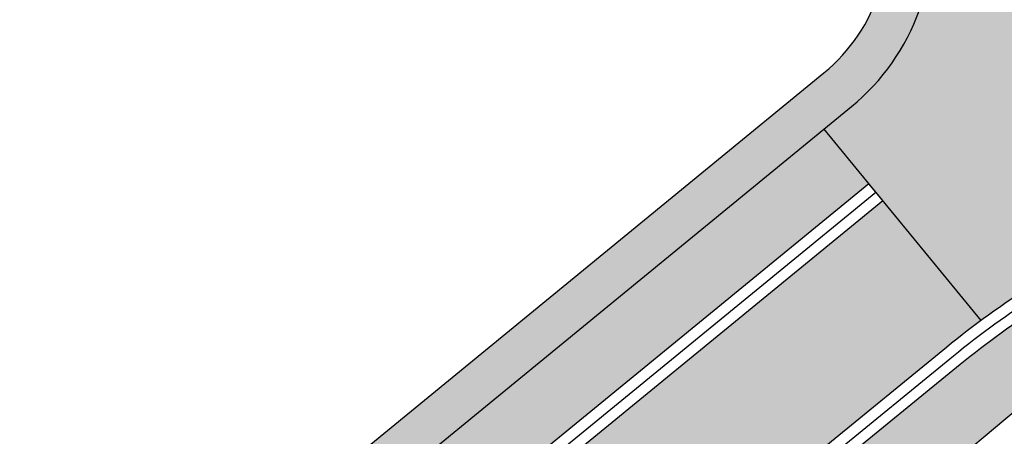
# Model space of a CAD drawing. Header units: metres. Extents: x 233585 to 233911, y 556986 to 557213.
# Tile 3 of 58: x 233736 to 233759, y 557054 to 557064. Entities that reach past the tile are written whole.
import ezdxf

# ---------------------------------------------------------------- set-up
doc = ezdxf.new("R2010")
doc.units = ezdxf.units.M
for name, color, linetype in [('_D_Buildings', 4, 'Continuous'), ('_D_Design lines', 5, 'Continuous'), ('_D_Hatch_Brick', 7, 'Continuous'), ('_D_Hatches_materials', 253, 'Continuous')]:
    doc.layers.add(name, color=color, linetype=linetype)

msp = doc.modelspace()

# ---------------------------------------------------------------- hatches: boundary and pattern name
at = {"layer": '_D_Hatch_Brick', "true_color": 0xe7d8d3}
h = msp.add_hatch(dxfattribs=at)
h.set_pattern_fill('207_69_KEPERV', color=254, scale=0.001, angle=90, pattern_type=2)
h.set_pattern_definition([(115.3295719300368, (233765.3168556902, 557067.0365514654), (-0.09188635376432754, 0.03284658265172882), [0.276, -0.069, -0.069]), (205.3295719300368, (233765.3792221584, 557067.066071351), (-0.09188635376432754, 0.03284658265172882), [0.276, -0.138])])
edge = h.paths.add_edge_path()
edge.add_line((233755.8434114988, 557059.8311887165), (233755.8390266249, 557059.8275970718))
edge.add_line((233755.8390266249, 557059.8275970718), (233756.1609518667, 557059.4438514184))
edge.add_line((233756.1609518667, 557059.4438514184), (233758.4154747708, 557056.693773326))
edge.add_arc((233770.2808992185, 557040.593720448), 19.99999999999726, 115.3295719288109, 126.3894893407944, ccw=False)
edge.add_line((233761.7244106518, 557058.6709576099), (233818.575231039, 557085.6638084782))
edge.add_line((233818.575231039, 557085.6638084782), (233818.5752927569, 557085.6638585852))
edge.add_line((233818.5752927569, 557085.6638585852), (233814.8612160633, 557093.5313199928))
edge.add_line((233814.8612160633, 557093.5313199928), (233811.9421767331, 557092.1496527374))
edge.add_line((233811.9421767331, 557092.1496527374), (233810.3202698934, 557095.3360717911))
edge.add_line((233810.3202698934, 557095.3360717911), (233807.0343309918, 557093.6596304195))
edge.add_line((233807.0343309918, 557093.6596304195), (233811.1164665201, 557085.6516918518))
edge.add_line((233811.1164665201, 557085.6516918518), (233760.5611135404, 557061.7223548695))
edge.add_line((233760.5611135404, 557061.7223548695), (233756.4495136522, 557076.6967990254))
edge.add_line((233756.4495136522, 557076.6967990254), (233751.3826518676, 557075.3092754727))
edge.add_line((233751.3826518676, 557075.3092754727), (233751.3829999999, 557075.308))
edge.add_line((233751.3829999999, 557075.308), (233752.9699999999, 557069.575))
edge.add_arc((233752.1904732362, 557065.5420539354), 4.107592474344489, -50.467875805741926, 79.06022688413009, ccw=False)
edge.add_line((233754.8049999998, 557062.3740000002), (233740.3512090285, 557050.5247354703))
edge.add_line((233740.3512090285, 557050.5247354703), (233740.9977741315, 557049.7617033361))
edge.add_line((233740.9977741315, 557049.7617033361), (233754.8133037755, 557061.087719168))
edge.add_line((233754.8133037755, 557061.087719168), (233755.8434114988, 557059.8311887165))
h = msp.add_hatch(dxfattribs=at)
h.set_pattern_fill('207_69_KEPERV', color=254, scale=0.001, angle=90, pattern_type=2)
h.set_pattern_definition([(115.32957192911, (233760.8985404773, 557062.4573781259), (-0.09188635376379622, 0.03284658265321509), [0.276, -0.06899999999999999, -0.06899999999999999]), (205.32957192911, (233760.9609069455, 557062.4868980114), (-0.09188635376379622, 0.03284658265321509), [0.276, -0.138])])
h.paths.add_polyline_path([(233812.5787442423, 557082.188629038), (233761.9383228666, 557058.2190266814, 0.06095210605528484), (233757.9348438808, 557055.6875906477), (233755.129009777, 557053.3925541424), (233756.2044678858, 557052.1105721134), (233760.4918607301, 557055.7072772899, -0.06407037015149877), (233764.7893530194, 557058.462139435), (233786.0569556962, 557068.5287219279, -0.01689672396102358), (233787.2972258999, 557069.0652686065), (233812.1097195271, 557078.8179133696)])
h = msp.add_hatch(dxfattribs=at)
h.set_pattern_fill('207_69_KEPERV', color=254, scale=0.001, angle=90, pattern_type=2)
h.set_pattern_definition([(129.0660173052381, (233738.6113167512, 557035.3700216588), (-0.09705786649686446, 0.0100881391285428), [0.276, -0.069, -0.069]), (219.0660173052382, (233738.664889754, 557035.4135065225), (-0.09705786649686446, 0.0100881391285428), [0.276, -0.138])])
h.paths.add_polyline_path([(233754.8133037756, 557061.0877191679), (233736.8445787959, 557046.3569003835, -0.04157682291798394), (233738.3087405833, 557045.4685629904), (233755.8434114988, 557059.8311887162)])
h.paths.add_polyline_path([(233756.1609518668, 557059.4438514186), (233738.717109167, 557045.155933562, -0.05271152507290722), (233740.2534802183, 557043.6249550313, -0.03288729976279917), (233741.0367561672, 557042.5186443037), (233753.2593592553, 557052.5092280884), (233754.8124442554, 557053.7795764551), (233757.6182783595, 557056.0746129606, -0.01261946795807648), (233758.4154747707, 557056.6937733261)])

# ---------------------------------------------------------------- linework, layer by layer
at = {"layer": '_D_Buildings'}
msp.add_lwpolyline([(233722.962, 557041.6866756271, -0.3775713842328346), (233735.798, 557046.792), (233754.8049999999, 557062.374, 0.6341793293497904), (233752.9699999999, 557069.575), (233751.3829999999, 557075.308), (233740.3208266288, 557115.8371295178), (233732.7969999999, 557113.79), (233727.5837005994, 557132.6621438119), (233728.2559312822, 557132.8445682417), (233726.2539999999, 557140.228), (233727.0968157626, 557140.4580185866), (233723.0349999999, 557155.341), (233722.5911683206, 557155.195381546), (233718.8339999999, 557169.132), (233718.5008118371, 557169.0446886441), (233714.2588148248, 557184.5696777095), (233709.241, 557183.2047907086)], format="xyb", dxfattribs=at)
at = {"layer": '_D_Design lines'}
for points in [[(233741.2916559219, 557034.9697115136, -2.756991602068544), (233735.9770283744, 557045.6456797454), (233755.4401826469, 557061.6016364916, 0.5911083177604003), (233753.7803694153, 557070.3958906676), (233752.3472365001, 557075.5730494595), (233741.0224357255, 557117.0643823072), (233734.8992812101, 557115.3983563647), (233709.3563886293, 557209.6044891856)], [(233855.7995933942, 556995.6341886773), (233832.6005425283, 557038.6209991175), (233812.109719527, 557078.8179133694), (233787.2972258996, 557069.0652686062, 0.01689672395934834), (233786.056955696, 557068.5287219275), (233764.7893530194, 557058.4621394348, 0.06407037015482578), (233760.4918607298, 557055.7072772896), (233756.1885390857, 557052.0972094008), (233758.6730331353, 557049.0780642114), (233741.2916559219, 557034.9697115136)]]:
    msp.add_lwpolyline(points, format="xyb", dxfattribs=at)
msp.add_lwpolyline([(233755.129009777, 557053.3925541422), (233757.9348438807, 557055.6875906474, -0.06095210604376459), (233761.9383228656, 557058.2190266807), (233812.5787442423, 557082.1886290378), (233812.3648320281, 557082.6405599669), (233761.7244106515, 557058.6709576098, 0.06095210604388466), (233757.6182783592, 557056.0746129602), (233754.8124442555, 557053.779576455)], format="xyb", close=True, dxfattribs=at)
msp.add_lwpolyline([(233737.9128049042, 557044.4971433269), (233756.1609518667, 557059.4438514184), (233755.8390266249, 557059.8275970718), (233737.5044363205, 557044.8097727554)], close=True, dxfattribs=at)
at = {"layer": '_D_Hatches_materials'}
msp.add_lwpolyline([(233754.9707270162, 557053.5860652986), (233757.7765611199, 557055.8811018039, -0.06095210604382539), (233761.8313667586, 557058.4449921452), (233812.4717881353, 557082.4145945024)], format="xyb", dxfattribs=at)
at = {"layer": '_D_Hatches_materials', "color": 254, "true_color": 0xe7d8d3}
msp.add_lwpolyline([(233758.4154747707, 557056.693773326), (233754.8133037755, 557061.0877191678)], dxfattribs=at)
at = {"layer": '_D_Hatches_materials'}
msp.add_lwpolyline([(233737.7111680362, 557044.6555450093), (233755.9999892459, 557059.6357242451)], dxfattribs=at)

doc.saveas('drawing.dxf')
